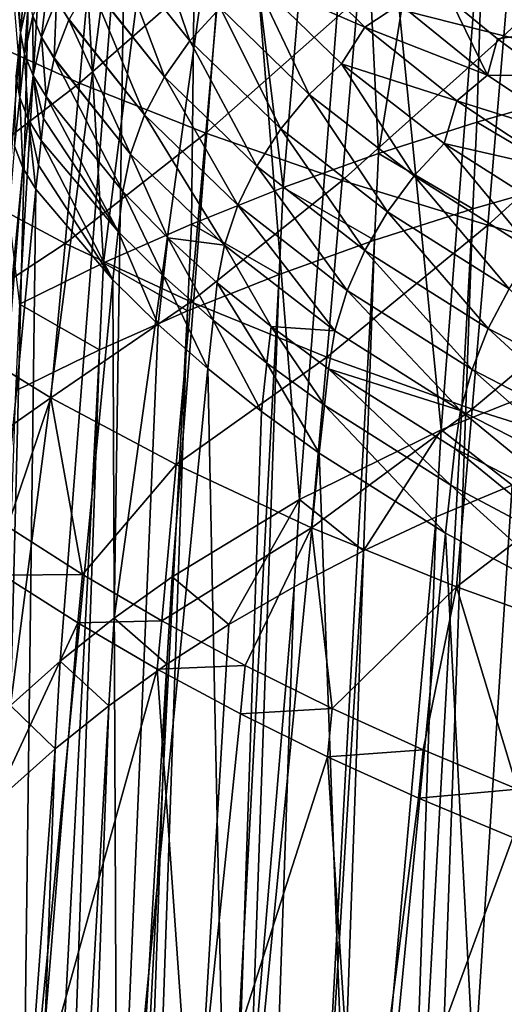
# Model space of a CAD drawing. Header units: metres. Extents: x -109 to 109, y -78 to 121.
# Tile 227 of 256: x -91.76 to -88.26, y 39.7 to 46.82. Entities that reach past the tile are written whole.
import ezdxf

# ---------------------------------------------------------------- set-up
doc = ezdxf.new("R2010")
doc.units = ezdxf.units.M
doc.layers.add('solid_508554_SW0001', color=7, linetype='CONTINUOUS')

msp = doc.modelspace()

# ---------------------------------------------------------------- linework, layer by layer
at = {"layer": 'solid_508554_SW0001'}
for points in [[(-91.757721, 46.728401, -35.343834), (-91.971367, 50.307064, -29.619148), (-92.294121, 52.866817, -23.363527)], [(-91.774681, 46.571079, -35.260975), (-91.757721, 46.728401, -35.343834), (-92.294121, 52.866817, -23.363527)], [(-88.302177, 51.276932, -7.967332), (-87.725601, 46.290867, -4.186282), (-87.133476, 51.588188, -7.350307)], [(-89.415031, 50.916996, -8.657045), (-89.169434, 45.854153, -4.981637), (-88.302177, 51.276932, -7.967332)], [(-88.302177, 51.276932, -7.967332), (-89.169434, 45.854153, -4.981637), (-88.457977, 46.082085, -4.569266)], [(-88.302177, 51.276932, -7.967332), (-88.457977, 46.082085, -4.569266), (-87.725601, 46.290867, -4.186282)], [(-90.465416, 50.510525, -9.415347), (-89.857849, 45.607727, -5.422201), (-89.415031, 50.916996, -8.657045)], [(-89.415031, 50.916996, -8.657045), (-89.857849, 45.607727, -5.422201), (-89.169434, 45.854153, -4.981637)], [(-91.446701, 50.05965, -10.238137), (-91.157219, 45.062305, -6.382686), (-90.465416, 50.510525, -9.415347)], [(-90.465416, 50.510525, -9.415347), (-91.157219, 45.062305, -6.382686), (-90.521103, 45.343533, -5.889657)], [(-90.465416, 50.510525, -9.415347), (-90.521103, 45.343533, -5.889657), (-89.857849, 45.607727, -5.422201)], [(-91.699287, 47.002174, -35.512722), (-91.971367, 50.307064, -29.619148), (-91.757721, 46.728401, -35.343834)], [(-92.352631, 49.566719, -11.121025), (-91.764786, 44.764572, -6.900361), (-91.446701, 50.05965, -10.238137)], [(-91.446701, 50.05965, -10.238137), (-91.764786, 44.764572, -6.900361), (-91.157219, 45.062305, -6.382686)], [(-89.269287, 49.421761, -12.680086), (-88.249809, 49.894402, -11.813298), (-88.715012, 43.85537, -8.105646)], [(-88.249809, 49.894402, -11.813298), (-87.591141, 44.301502, -7.316039), (-88.715012, 43.85537, -8.105646)], [(-90.186729, 48.89365, -13.62539), (-89.269287, 49.421761, -12.680086), (-89.740669, 43.351074, -8.982243)], [(-89.269287, 49.421761, -12.680086), (-88.715012, 43.85537, -8.105646), (-89.740669, 43.351074, -8.982243)], [(-90.186729, 48.89365, -13.62539), (-90.661316, 42.791794, -9.940293), (-91.080376, 42.492809, -10.447691)], [(-90.994255, 48.315601, -14.639475), (-90.186729, 48.89365, -13.62539), (-91.080376, 42.492809, -10.447691)], [(-90.186729, 48.89365, -13.62539), (-89.740669, 43.351074, -8.982243), (-90.661316, 42.791794, -9.940293)], [(-90.994255, 48.315601, -14.639475), (-91.470482, 42.181824, -10.972468), (-91.83007, 41.859962, -11.512724)], [(-91.684372, 47.693367, -15.712318), (-90.994255, 48.315601, -14.639475), (-91.83007, 41.859962, -11.512724)], [(-90.994255, 48.315601, -14.639475), (-91.080376, 42.492809, -10.447691), (-91.470482, 42.181824, -10.972468)], [(-88.143509, 48.109768, -46.062473), (-88.261581, 46.7066, -45.788174), (-89.318176, 46.975605, -44.997269)], [(-88.143509, 48.109768, -46.062473), (-87.024765, 47.905689, -46.779999), (-88.261581, 46.7066, -45.788174)], [(-87.024765, 47.905689, -46.779999), (-87.144913, 46.454018, -46.497944), (-88.261581, 46.7066, -45.788174)], [(-92.064774, 47.865841, -42.18206), (-91.225243, 47.556908, -43.188972), (-92.166679, 46.738682, -41.877754)], [(-92.249573, 47.032692, -16.833893), (-91.684372, 47.693367, -15.712318), (-92.157684, 41.528442, -12.066406)], [(-91.684372, 47.693367, -15.712318), (-91.83007, 41.859962, -11.512724), (-92.157684, 41.528442, -12.066406)], [(-91.225243, 47.556908, -43.188972), (-91.33168, 46.362347, -42.868595), (-92.166679, 46.738682, -41.877754)], [(-91.225243, 47.556908, -43.188972), (-90.308121, 47.259556, -44.129356), (-91.33168, 46.362347, -42.868595)], [(-90.840172, 47.56517, -36.647442), (-91.067154, 47.338547, -36.603706), (-90.532745, 46.66951, -37.674393)], [(-90.315132, 46.907871, -37.699341), (-90.840172, 47.56517, -36.647442), (-90.532745, 46.66951, -37.674393)], [(-91.067154, 47.338547, -36.603706), (-91.256744, 47.090862, -36.530685), (-90.716225, 46.409214, -37.616287)], [(-90.532745, 46.66951, -37.674393), (-91.067154, 47.338547, -36.603706), (-90.716225, 46.409214, -37.616287)], [(-89.267815, 46.768936, -38.489208), (-89.836586, 47.333828, -37.585194), (-90.069084, 47.118053, -37.690479)], [(-89.015579, 46.935814, -38.368401), (-89.836586, 47.333828, -37.585194), (-89.267815, 46.768936, -38.489208)], [(-90.308121, 47.259556, -44.129356), (-90.41848, 46.001785, -43.794022), (-91.33168, 46.362347, -42.868595)], [(-90.308121, 47.259556, -44.129356), (-89.318176, 46.975605, -44.997269), (-90.41848, 46.001785, -43.794022)], [(-91.607422, 46.697014, -36.046394), (-91.559036, 47.116558, -35.931038), (-91.669441, 46.849327, -35.782104)], [(-91.607422, 46.697014, -36.046394), (-91.498177, 46.968937, -36.184212), (-91.559036, 47.116558, -35.931038)], [(-89.670067, 46.281467, -38.701794), (-90.069084, 47.118053, -37.690479), (-90.315132, 46.907871, -37.699341)], [(-89.267815, 46.768936, -38.489208), (-90.069084, 47.118053, -37.690479), (-89.43692, 46.504181, -38.672886)], [(-89.670067, 46.281467, -38.701794), (-89.43692, 46.504181, -38.672886), (-90.069084, 47.118053, -37.690479)], [(-91.258537, 47.08815, -36.529762), (-91.407555, 46.824238, -36.429104), (-90.860764, 46.133808, -37.526546)], [(-91.256744, 47.090862, -36.530685), (-91.258537, 47.08815, -36.529762), (-90.716225, 46.409214, -37.616287)], [(-90.716225, 46.409214, -37.616287), (-91.258537, 47.08815, -36.529762), (-90.860764, 46.133808, -37.526546)], [(-91.699287, 47.002174, -35.512722), (-91.757721, 46.728401, -35.343834), (-91.729324, 46.57391, -35.619801)], [(-91.669441, 46.849327, -35.782104), (-91.699287, 47.002174, -35.512722), (-91.729324, 46.57391, -35.619801)], [(-91.607422, 46.697014, -36.046394), (-91.514122, 46.547379, -36.302048), (-91.498177, 46.968937, -36.184212)], [(-91.498177, 46.968937, -36.184212), (-91.514122, 46.547379, -36.302048), (-91.409302, 46.820538, -36.427547)], [(-91.498177, 46.968937, -36.184212), (-91.409302, 46.820538, -36.427547), (-91.407555, 46.824238, -36.429104)], [(-89.318176, 46.975605, -44.997269), (-89.431847, 45.659203, -44.648182), (-90.41848, 46.001785, -43.794022)], [(-89.318176, 46.975605, -44.997269), (-88.261581, 46.7066, -45.788174), (-89.431847, 45.659203, -44.648182)], [(-88.642441, 46.957939, -38.381645), (-89.015579, 46.935814, -38.368401), (-88.380005, 46.420391, -39.193249)], [(-88.307266, 46.682861, -38.821865), (-88.642441, 46.957939, -38.381645), (-88.380005, 46.420391, -39.193249)], [(-86.828445, 46.88818, -38.493282), (-88.642441, 46.957939, -38.381645), (-88.307266, 46.682861, -38.821865)], [(-90.315132, 46.907871, -37.699341), (-90.532745, 46.66951, -37.674393), (-89.876274, 46.032028, -38.694572)], [(-89.670067, 46.281467, -38.701794), (-90.315132, 46.907871, -37.699341), (-89.876274, 46.032028, -38.694572)], [(-88.380005, 46.420391, -39.193249), (-89.015579, 46.935814, -38.368401), (-89.267815, 46.768936, -38.489208)], [(-86.828445, 46.88818, -38.493282), (-88.307266, 46.682861, -38.821865), (-87.947853, 46.417587, -39.246391)], [(-91.669441, 46.849327, -35.782104), (-91.729324, 46.57391, -35.619801), (-91.667686, 46.419525, -35.890709)], [(-91.607422, 46.697014, -36.046394), (-91.669441, 46.849327, -35.782104), (-91.667686, 46.419525, -35.890709)], [(-91.409302, 46.820538, -36.427547), (-91.514122, 46.547379, -36.302048), (-90.96257, 45.850502, -37.407524)], [(-91.407555, 46.824238, -36.429104), (-91.409302, 46.820538, -36.427547), (-90.860764, 46.133808, -37.526546)], [(-90.860764, 46.133808, -37.526546), (-91.409302, 46.820538, -36.427547), (-90.96257, 45.850502, -37.407524)], [(-92.166679, 46.738682, -41.877754), (-91.33168, 46.362347, -42.868595), (-92.266754, 45.645821, -41.506859)], [(-88.603317, 46.234077, -39.345161), (-89.267815, 46.768936, -38.489208), (-89.43692, 46.504181, -38.672886)], [(-88.380005, 46.420391, -39.193249), (-89.267815, 46.768936, -38.489208), (-88.603317, 46.234077, -39.345161)], [(-91.763504, 46.259155, -35.450401), (-91.757721, 46.728401, -35.343834), (-91.774681, 46.571079, -35.260975)], [(-91.729324, 46.57391, -35.619801), (-91.757721, 46.728401, -35.343834), (-91.763504, 46.259155, -35.450401)], [(-91.607422, 46.697014, -36.046394), (-91.667686, 46.419525, -35.890709), (-91.573669, 46.267498, -36.152828)], [(-91.607422, 46.697014, -36.046394), (-91.573669, 46.267498, -36.152828), (-91.515503, 46.542725, -36.299736)], [(-91.607422, 46.697014, -36.046394), (-91.515503, 46.542725, -36.299736), (-91.514122, 46.547379, -36.302048)], [(-90.532745, 46.66951, -37.674393), (-90.716225, 46.409214, -37.616287), (-90.050133, 45.762394, -38.651417)], [(-89.876274, 46.032028, -38.694572), (-90.532745, 46.66951, -37.674393), (-90.050133, 45.762394, -38.651417)], [(-88.261581, 46.7066, -45.788174), (-88.37796, 45.33646, -45.426613), (-89.431847, 45.659203, -44.648182)], [(-87.947853, 46.417587, -39.246391), (-88.307266, 46.682861, -38.821865), (-88.380005, 46.420391, -39.193249)], [(-88.261581, 46.7066, -45.788174), (-87.144913, 46.454018, -46.497944), (-88.37796, 45.33646, -45.426613)], [(-91.763504, 46.259155, -35.450401), (-91.774681, 46.571079, -35.260975), (-91.791656, 46.41518, -35.17572)], [(-91.729324, 46.57391, -35.619801), (-91.763504, 46.259155, -35.450401), (-91.702324, 46.10268, -35.719395)], [(-91.667686, 46.419525, -35.890709), (-91.729324, 46.57391, -35.619801), (-91.702324, 46.10268, -35.719395)], [(-91.515503, 46.542725, -36.299736), (-91.573669, 46.267498, -36.152828), (-91.019051, 45.579254, -37.26601)], [(-91.514122, 46.547379, -36.302048), (-91.515503, 46.542725, -36.299736), (-90.96257, 45.850502, -37.407524)], [(-90.96257, 45.850502, -37.407524), (-91.515503, 46.542725, -36.299736), (-91.019051, 45.579254, -37.26601)], [(-88.912025, 45.691612, -39.645756), (-89.43692, 46.504181, -38.672886), (-89.670067, 46.281467, -38.701794)], [(-88.603317, 46.234077, -39.345161), (-89.43692, 46.504181, -38.672886), (-88.694, 45.926098, -39.598011)], [(-88.912025, 45.691612, -39.645756), (-88.694, 45.926098, -39.598011), (-89.43692, 46.504181, -38.672886)], [(-87.144913, 46.454018, -46.497944), (-87.263382, 45.035324, -46.125229), (-88.37796, 45.33646, -45.426613)], [(-91.763504, 46.259155, -35.450401), (-91.791656, 46.41518, -35.17572), (-91.801842, 45.907055, -35.254128)], [(-91.667686, 46.419525, -35.890709), (-91.702324, 46.10268, -35.719395), (-91.60878, 45.94751, -35.979694)], [(-91.667686, 46.419525, -35.890709), (-91.60878, 45.94751, -35.979694), (-91.591225, 46.106739, -36.06741)], [(-91.667686, 46.419525, -35.890709), (-91.591225, 46.106739, -36.06741), (-91.573669, 46.267498, -36.152828)], [(-90.716225, 46.409214, -37.616287), (-90.860764, 46.133808, -37.526546), (-90.187096, 45.479626, -38.573456)], [(-90.050133, 45.762394, -38.651417), (-90.716225, 46.409214, -37.616287), (-90.187096, 45.479626, -38.573456)], [(-87.658852, 45.937706, -39.965706), (-88.380005, 46.420391, -39.193249), (-88.603317, 46.234077, -39.345161)], [(-87.947853, 46.417587, -39.246391), (-88.380005, 46.420391, -39.193249), (-87.658852, 45.937706, -39.965706)], [(-91.33168, 46.362347, -42.868595), (-91.436226, 45.203751, -42.477306), (-92.266754, 45.645821, -41.506859)], [(-91.33168, 46.362347, -42.868595), (-90.41848, 46.001785, -43.794022), (-91.436226, 45.203751, -42.477306)], [(-91.763504, 46.259155, -35.450401), (-91.801842, 45.907055, -35.254128), (-91.740829, 45.751297, -35.522858)], [(-91.702324, 46.10268, -35.719395), (-91.763504, 46.259155, -35.450401), (-91.740829, 45.751297, -35.522858)], [(-91.591225, 46.106739, -36.06741), (-91.05146, 45.289249, -37.108612), (-91.573669, 46.267498, -36.152828)], [(-91.019051, 45.579254, -37.26601), (-91.573669, 46.267498, -36.152828), (-91.05146, 45.289249, -37.108612)], [(-89.670067, 46.281467, -38.701794), (-89.876274, 46.032028, -38.694572), (-89.104851, 45.431763, -39.655201)], [(-88.912025, 45.691612, -39.645756), (-89.670067, 46.281467, -38.701794), (-89.104851, 45.431763, -39.655201)], [(-87.725601, 46.290867, -4.186282), (-88.457977, 46.082085, -4.569266), (-87.754662, 45.662888, -3.788161)], [(-87.848595, 45.733929, -40.145565), (-88.603317, 46.234077, -39.345161), (-88.694, 45.926098, -39.598011)], [(-87.658852, 45.937706, -39.965706), (-88.603317, 46.234077, -39.345161), (-87.848595, 45.733929, -40.145565)], [(-91.702324, 46.10268, -35.719395), (-91.740829, 45.751297, -35.522858), (-91.647583, 45.596867, -35.782944)], [(-91.702324, 46.10268, -35.719395), (-91.647583, 45.596867, -35.782944), (-91.628426, 45.770618, -35.880352)], [(-91.702324, 46.10268, -35.719395), (-91.628426, 45.770618, -35.880352), (-91.60878, 45.94751, -35.979694)], [(-91.591225, 46.106739, -36.06741), (-91.60878, 45.94751, -35.979694), (-91.05146, 45.289249, -37.108612)], [(-90.860764, 46.133808, -37.526546), (-90.96257, 45.850502, -37.407524), (-90.283577, 45.191139, -38.46273)], [(-90.187096, 45.479626, -38.573456), (-90.860764, 46.133808, -37.526546), (-90.283577, 45.191139, -38.46273)], [(-89.876274, 46.032028, -38.694572), (-90.050133, 45.762394, -38.651417), (-89.267433, 45.153347, -39.626091)], [(-89.104851, 45.431763, -39.655201), (-89.876274, 46.032028, -38.694572), (-89.267433, 45.153347, -39.626091)], [(-88.457977, 46.082085, -4.569266), (-89.169434, 45.854153, -4.981637), (-88.487305, 45.454094, -4.171329)], [(-88.457977, 46.082085, -4.569266), (-88.487305, 45.454094, -4.171329), (-87.754662, 45.662888, -3.788161)], [(-90.41848, 46.001785, -43.794022), (-90.526939, 44.781273, -43.38361), (-91.436226, 45.203751, -42.477306)], [(-90.41848, 46.001785, -43.794022), (-89.431847, 45.659203, -44.648182), (-90.526939, 44.781273, -43.38361)], [(-91.740829, 45.751297, -35.522858), (-91.801842, 45.907055, -35.254128), (-92.38253, 39.019142, -31.788052)], [(-91.60878, 45.94751, -35.979694), (-91.628426, 45.770618, -35.880352), (-91.090416, 44.939438, -36.914009)], [(-91.05146, 45.289249, -37.108612), (-91.60878, 45.94751, -35.979694), (-91.090416, 44.939438, -36.914009)], [(-88.047577, 45.14407, -40.522007), (-88.694, 45.926098, -39.598011), (-88.912025, 45.691612, -39.645756)], [(-87.848595, 45.733929, -40.145565), (-88.694, 45.926098, -39.598011), (-87.846947, 45.389561, -40.456646)], [(-88.047577, 45.14407, -40.522007), (-87.846947, 45.389561, -40.456646), (-88.694, 45.926098, -39.598011)], [(-90.96257, 45.850502, -37.407524), (-91.019051, 45.579254, -37.26601), (-90.692871, 45.245174, -37.804962)], [(-90.283577, 45.191139, -38.46273), (-90.96257, 45.850502, -37.407524), (-90.692871, 45.245174, -37.804962)], [(-89.169434, 45.854153, -4.981637), (-89.857849, 45.607727, -5.422201), (-89.199028, 45.226128, -4.583888)], [(-89.169434, 45.854153, -4.981637), (-89.199028, 45.226128, -4.583888), (-88.487305, 45.454094, -4.171329)], [(-88.992546, 10.896832, 18.499474), (-87.002701, 45.852036, -3.435251), (-87.754662, 45.662888, -3.788161)], [(-88.992546, 10.896832, 18.499474), (-88.256569, 11.080427, 18.820457), (-87.002701, 45.852036, -3.435251)], [(-91.740829, 45.751297, -35.522858), (-92.38253, 39.019142, -31.788052), (-92.294762, 38.87328, -32.042278)], [(-91.740829, 45.751297, -35.522858), (-92.294762, 38.87328, -32.042278), (-91.647583, 45.596867, -35.782944)], [(-91.628426, 45.770618, -35.880352), (-91.647583, 45.596867, -35.782944), (-91.090416, 44.939438, -36.914009)], [(-90.050133, 45.762394, -38.651417), (-90.187096, 45.479626, -38.573456), (-89.395508, 44.863667, -39.559196)], [(-89.267433, 45.153347, -39.626091), (-90.050133, 45.762394, -38.651417), (-89.395508, 44.863667, -39.559196)], [(-88.912025, 45.691612, -39.645756), (-89.104851, 45.431763, -39.655201), (-88.225029, 44.874481, -40.547035)], [(-88.047577, 45.14407, -40.522007), (-88.912025, 45.691612, -39.645756), (-88.225029, 44.874481, -40.547035)], [(-92.266754, 45.645821, -41.506859), (-91.436226, 45.203751, -42.477306), (-92.36454, 44.59182, -41.073944)], [(-91.647583, 45.596867, -35.782944), (-92.294762, 38.87328, -32.042278), (-91.741356, 38.218174, -33.206005)], [(-91.090416, 44.939438, -36.914009), (-91.647583, 45.596867, -35.782944), (-91.741356, 38.218174, -33.206005)], [(-89.431847, 45.659203, -44.648182), (-89.543648, 44.380989, -44.220039), (-90.526939, 44.781273, -43.38361)], [(-89.857849, 45.607727, -5.422201), (-90.521103, 45.343533, -5.889657), (-89.887695, 44.979652, -5.024642)], [(-89.857849, 45.607727, -5.422201), (-89.887695, 44.979652, -5.024642), (-89.199028, 45.226128, -4.583888)], [(-89.712723, 10.695042, 18.149502), (-87.754662, 45.662888, -3.788161), (-88.487305, 45.454094, -4.171329)], [(-89.712723, 10.695042, 18.149502), (-88.992546, 10.896832, 18.499474), (-87.754662, 45.662888, -3.788161)], [(-89.431847, 45.659203, -44.648182), (-88.37796, 45.33646, -45.426613), (-89.543648, 44.380989, -44.220039)], [(-91.019051, 45.579254, -37.26601), (-91.05146, 45.289249, -37.108612), (-90.723869, 44.965954, -37.654266)], [(-90.692871, 45.245174, -37.804962), (-91.019051, 45.579254, -37.26601), (-90.723869, 44.965954, -37.654266)], [(-90.415421, 10.476831, 17.770334), (-88.487305, 45.454094, -4.171329), (-89.199028, 45.226128, -4.583888)], [(-90.415421, 10.476831, 17.770334), (-89.712723, 10.695042, 18.149502), (-88.487305, 45.454094, -4.171329)], [(-90.187096, 45.479626, -38.573456), (-90.283577, 45.191139, -38.46273), (-89.485725, 44.570305, -39.456268)], [(-89.395508, 44.863667, -39.559196), (-90.187096, 45.479626, -38.573456), (-89.485725, 44.570305, -39.456268)], [(-89.104851, 45.431763, -39.655201), (-89.267433, 45.153347, -39.626091), (-88.374641, 44.58786, -40.531063)], [(-88.225029, 44.874481, -40.547035), (-89.104851, 45.431763, -39.655201), (-88.374641, 44.58786, -40.531063)], [(-90.521103, 45.343533, -5.889657), (-91.157219, 45.062305, -6.382686), (-90.551201, 44.715385, -5.492291)], [(-90.521103, 45.343533, -5.889657), (-90.551201, 44.715385, -5.492291), (-89.887695, 44.979652, -5.024642)], [(-88.37796, 45.33646, -45.426613), (-88.492523, 44.005066, -44.982216), (-89.543648, 44.380989, -44.220039)], [(-88.37796, 45.33646, -45.426613), (-87.263382, 45.035324, -46.125229), (-88.492523, 44.005066, -44.982216)], [(-91.05146, 45.289249, -37.108612), (-91.090416, 44.939438, -36.914009), (-90.762825, 44.616524, -37.460705)], [(-90.723869, 44.965954, -37.654266), (-91.05146, 45.289249, -37.108612), (-90.762825, 44.616524, -37.460705)], [(-90.692871, 45.245174, -37.804962), (-90.723869, 44.965954, -37.654266), (-90.365173, 44.648159, -38.184647)], [(-90.334846, 44.918755, -38.330803), (-90.692871, 45.245174, -37.804962), (-90.365173, 44.648159, -38.184647)], [(-90.283577, 45.191139, -38.46273), (-90.692871, 45.245174, -37.804962), (-90.334846, 44.918755, -38.330803)], [(-91.436226, 45.203751, -42.477306), (-91.53846, 44.085979, -42.019764), (-92.36454, 44.59182, -41.073944)], [(-91.436226, 45.203751, -42.477306), (-90.526939, 44.781273, -43.38361), (-91.53846, 44.085979, -42.019764)], [(-91.097672, 10.24428, 17.362707), (-89.199028, 45.226128, -4.583888), (-89.887695, 44.979652, -5.024642)], [(-91.097672, 10.24428, 17.362707), (-90.415421, 10.476831, 17.770334), (-89.199028, 45.226128, -4.583888)], [(-90.283577, 45.191139, -38.46273), (-90.334846, 44.918755, -38.330803), (-89.946304, 44.601387, -38.841408)], [(-89.485725, 44.570305, -39.456268), (-90.283577, 45.191139, -38.46273), (-89.946304, 44.601387, -38.841408)], [(-89.267433, 45.153347, -39.626091), (-89.395508, 44.863667, -39.559196), (-88.492508, 44.29171, -40.474518)], [(-88.374641, 44.58786, -40.531063), (-89.267433, 45.153347, -39.626091), (-88.492508, 44.29171, -40.474518)], [(-91.157219, 45.062305, -6.382686), (-91.764786, 44.764572, -6.900361), (-91.187546, 44.434074, -5.985516)], [(-91.157219, 45.062305, -6.382686), (-91.187546, 44.434074, -5.985516), (-90.551201, 44.715385, -5.492291)], [(-87.263382, 45.035324, -46.125229), (-87.380135, 43.655556, -45.666134), (-88.492523, 44.005066, -44.982216)], [(-91.756935, 9.998343, 16.92816), (-89.887695, 44.979652, -5.024642), (-90.551201, 44.715385, -5.492291)], [(-91.756935, 9.998343, 16.92816), (-91.097672, 10.24428, 17.362707), (-89.887695, 44.979652, -5.024642)], [(-90.723869, 44.965954, -37.654266), (-90.762825, 44.616524, -37.460705), (-90.404076, 44.299084, -37.992104)], [(-90.365173, 44.648159, -38.184647), (-90.723869, 44.965954, -37.654266), (-90.404076, 44.299084, -37.992104)], [(-91.090416, 44.939438, -36.914009), (-91.741356, 38.218174, -33.206005), (-91.058067, 37.585464, -34.311817)], [(-90.762825, 44.616524, -37.460705), (-91.090416, 44.939438, -36.914009), (-91.058067, 37.585464, -34.311817)], [(-90.334846, 44.918755, -38.330803), (-90.365173, 44.648159, -38.184647), (-89.976707, 44.337036, -38.697796)], [(-89.946304, 44.601387, -38.841408), (-90.334846, 44.918755, -38.330803), (-89.976707, 44.337036, -38.697796)], [(-89.395508, 44.863667, -39.559196), (-89.485725, 44.570305, -39.456268), (-88.575531, 43.993793, -40.37888)], [(-88.492508, 44.29171, -40.474518), (-89.395508, 44.863667, -39.559196), (-88.575531, 43.993793, -40.37888)], [(-88.225029, 44.874481, -40.547035), (-88.374641, 44.58786, -40.531063), (-87.379646, 44.071995, -41.356621)], [(-91.764786, 44.764572, -6.900361), (-91.795341, 44.136234, -6.503388), (-91.187546, 44.434074, -5.985516)], [(-90.526939, 44.781273, -43.38361), (-90.633102, 43.603184, -42.902813), (-91.53846, 44.085979, -42.019764)], [(-90.526939, 44.781273, -43.38361), (-89.543648, 44.380989, -44.220039), (-90.633102, 43.603184, -42.902813)], [(-92.3918, 9.738139, 16.468699), (-90.551201, 44.715385, -5.492291), (-91.187546, 44.434074, -5.985516)], [(-92.3918, 9.738139, 16.468699), (-91.756935, 9.998343, 16.92816), (-90.551201, 44.715385, -5.492291)], [(-90.404076, 44.299084, -37.992104), (-90.762825, 44.616524, -37.460705), (-91.058067, 37.585464, -34.311817)], [(-90.365173, 44.648159, -38.184647), (-90.404076, 44.299084, -37.992104), (-90.015518, 43.988297, -38.506229)], [(-89.976707, 44.337036, -38.697796), (-90.365173, 44.648159, -38.184647), (-90.015518, 43.988297, -38.506229)], [(-89.946304, 44.601387, -38.841408), (-89.976707, 44.337036, -38.697796), (-89.559998, 44.033752, -39.191807)], [(-89.529495, 44.294899, -39.333935), (-89.946304, 44.601387, -38.841408), (-89.559998, 44.033752, -39.191807)], [(-89.485725, 44.570305, -39.456268), (-89.946304, 44.601387, -38.841408), (-89.529495, 44.294899, -39.333935)], [(-92.36454, 44.59182, -41.073944), (-91.53846, 44.085979, -42.019764), (-92.36264, 43.510979, -40.70034)], [(-88.575531, 43.993793, -40.37888), (-89.485725, 44.570305, -39.456268), (-89.529495, 44.294899, -39.333935)], [(-88.374641, 44.58786, -40.531063), (-88.492508, 44.29171, -40.474518), (-87.486069, 43.769909, -41.309574)], [(-87.379646, 44.071995, -41.356621), (-88.374641, 44.58786, -40.531063), (-87.486069, 43.769909, -41.309574)], [(-93.001137, 9.462794, 15.986068), (-91.187546, 44.434074, -5.985516), (-91.795341, 44.136234, -6.503388)], [(-93.001137, 9.462794, 15.986068), (-92.3918, 9.738139, 16.468699), (-91.187546, 44.434074, -5.985516)], [(-89.543648, 44.380989, -44.220039), (-89.653206, 43.1464, -43.717499), (-90.633102, 43.603184, -42.902813)], [(-89.976707, 44.337036, -38.697796), (-90.015518, 43.988297, -38.506229), (-89.598679, 43.685318, -39.001179)], [(-89.559998, 44.033752, -39.191807), (-89.976707, 44.337036, -38.697796), (-89.598679, 43.685318, -39.001179)], [(-89.543648, 44.380989, -44.220039), (-88.492523, 44.005066, -44.982216), (-89.653206, 43.1464, -43.717499)], [(-90.404076, 44.299084, -37.992104), (-91.058067, 37.585464, -34.311817), (-90.25264, 36.980854, -35.349144)], [(-90.015518, 43.988297, -38.506229), (-90.404076, 44.299084, -37.992104), (-90.25264, 36.980854, -35.349144)], [(-89.529495, 44.294899, -39.333935), (-89.559998, 44.033752, -39.191807), (-88.646858, 43.454052, -40.117016)], [(-88.61692, 43.718536, -40.258671), (-89.529495, 44.294899, -39.333935), (-88.646858, 43.454052, -40.117016)], [(-88.575531, 43.993793, -40.37888), (-89.529495, 44.294899, -39.333935), (-88.61692, 43.718536, -40.258671)], [(-88.715012, 43.85537, -8.105646), (-87.591141, 44.301502, -7.316039), (-88.200981, 43.45512, -7.30632)], [(-88.492508, 44.29171, -40.474518), (-88.575531, 43.993793, -40.37888), (-87.561028, 43.467812, -41.220627)], [(-87.486069, 43.769909, -41.309574), (-88.492508, 44.29171, -40.474518), (-87.561028, 43.467812, -41.220627)], [(-91.53846, 44.085979, -42.019764), (-91.851364, 43.154774, -41.276981), (-92.36264, 43.510979, -40.70034)], [(-91.53846, 44.085979, -42.019764), (-91.308907, 42.808762, -41.829639), (-91.851364, 43.154774, -41.276981)], [(-91.53846, 44.085979, -42.019764), (-90.633102, 43.603184, -42.902813), (-91.308907, 42.808762, -41.829639)], [(-89.559998, 44.033752, -39.191807), (-89.598679, 43.685318, -39.001179), (-88.685165, 43.106163, -39.928135)], [(-88.646858, 43.454052, -40.117016), (-89.559998, 44.033752, -39.191807), (-88.685165, 43.106163, -39.928135)], [(-89.598679, 43.685318, -39.001179), (-90.015518, 43.988297, -38.506229), (-90.25264, 36.980854, -35.349144)], [(-88.492523, 44.005066, -44.982216), (-88.604958, 42.718113, -44.459557), (-89.653206, 43.1464, -43.717499)], [(-88.575531, 43.993793, -40.37888), (-88.61692, 43.718536, -40.258671), (-87.60302, 43.193077, -41.099911)], [(-88.492523, 44.005066, -44.982216), (-87.380135, 43.655556, -45.666134), (-88.604958, 42.718113, -44.459557)], [(-87.561028, 43.467812, -41.220627), (-88.575531, 43.993793, -40.37888), (-87.60302, 43.193077, -41.099911)], [(-89.740669, 43.351074, -8.982243), (-88.715012, 43.85537, -8.105646), (-89.277573, 42.97858, -8.141743)], [(-88.715012, 43.85537, -8.105646), (-88.751579, 43.224136, -7.713147), (-89.277573, 42.97858, -8.141743)], [(-88.715012, 43.85537, -8.105646), (-88.200981, 43.45512, -7.30632), (-88.751579, 43.224136, -7.713147)], [(-89.598679, 43.685318, -39.001179), (-90.25264, 36.980854, -35.349144), (-89.332901, 36.4104, -36.307583)], [(-88.685165, 43.106163, -39.928135), (-89.598679, 43.685318, -39.001179), (-89.332901, 36.4104, -36.307583)], [(-88.61692, 43.718536, -40.258671), (-88.646858, 43.454052, -40.117016), (-87.631729, 42.913143, -40.953667)], [(-87.60302, 43.193077, -41.099911), (-88.61692, 43.718536, -40.258671), (-87.631729, 42.913143, -40.953667)], [(-90.633102, 43.603184, -42.902813), (-90.736275, 42.473686, -42.357101), (-91.308907, 42.808762, -41.829639)], [(-90.633102, 43.603184, -42.902813), (-89.653206, 43.1464, -43.717499), (-90.736275, 42.473686, -42.357101)], [(-87.626701, 43.67115, -6.921944), (-88.245148, 25.831144, 4.570011), (-89.367775, 25.376459, 3.832138)], [(-88.200981, 43.45512, -7.30632), (-87.626701, 43.67115, -6.921944), (-89.367775, 25.376459, 3.832138)], [(-87.380135, 43.655556, -45.666134), (-87.494911, 42.320656, -45.125072), (-88.604958, 42.718113, -44.459557)], [(-88.751579, 43.224136, -7.713147), (-88.200981, 43.45512, -7.30632), (-89.367775, 25.376459, 3.832138)], [(-88.646858, 43.454052, -40.117016), (-88.685165, 43.106163, -39.928135), (-87.669556, 42.565704, -40.766342)], [(-87.631729, 42.913143, -40.953667), (-88.646858, 43.454052, -40.117016), (-87.669556, 42.565704, -40.766342)], [(-90.661316, 42.791794, -9.940293), (-89.740669, 43.351074, -8.982243), (-90.25219, 42.445137, -9.06179)], [(-89.740669, 43.351074, -8.982243), (-89.778053, 42.718769, -8.591542), (-90.25219, 42.445137, -9.06179)], [(-89.740669, 43.351074, -8.982243), (-89.277573, 42.97858, -8.141743), (-89.778053, 42.718769, -8.591542)], [(-88.751579, 43.224136, -7.713147), (-89.367775, 25.376459, 3.832138), (-90.39843, 24.867912, 3.008752)], [(-89.277573, 42.97858, -8.141743), (-88.751579, 43.224136, -7.713147), (-90.39843, 24.867912, 3.008752)], [(-91.851364, 43.154774, -41.276981), (-91.308907, 42.808762, -41.829639), (-91.886017, 42.802795, -41.090599)], [(-89.653206, 43.1464, -43.717499), (-90.13427, 42.150139, -42.858402), (-90.736275, 42.473686, -42.357101)], [(-89.653206, 43.1464, -43.717499), (-89.503983, 41.838589, -43.332844), (-90.13427, 42.150139, -42.858402)], [(-89.653206, 43.1464, -43.717499), (-88.604958, 42.718113, -44.459557), (-89.503983, 41.838589, -43.332844)], [(-88.685165, 43.106163, -39.928135), (-89.332901, 36.4104, -36.307583), (-88.306908, 35.880062, -37.176933)], [(-87.669556, 42.565704, -40.766342), (-88.685165, 43.106163, -39.928135), (-88.306908, 35.880062, -37.176933)], [(-89.778053, 42.718769, -8.591542), (-89.277573, 42.97858, -8.141743), (-90.39843, 24.867912, 3.008752)], [(-91.886017, 42.802795, -41.090599), (-91.343346, 42.45739, -41.64378), (-92.621468, 39.710464, -38.826237)], [(-91.308907, 42.808762, -41.829639), (-91.343346, 42.45739, -41.64378), (-91.886017, 42.802795, -41.090599)], [(-91.308907, 42.808762, -41.829639), (-90.736275, 42.473686, -42.357101), (-91.343346, 42.45739, -41.64378)], [(-91.080376, 42.492809, -10.447691), (-90.661316, 42.791794, -9.940293), (-90.699257, 42.158241, -9.551554)], [(-90.661316, 42.791794, -9.940293), (-90.25219, 42.445137, -9.06179), (-90.699257, 42.158241, -9.551554)], [(-89.778053, 42.718769, -8.591542), (-90.39843, 24.867912, 3.008752), (-91.331886, 24.3083, 2.104524)], [(-90.25219, 42.445137, -9.06179), (-89.778053, 42.718769, -8.591542), (-91.331886, 24.3083, 2.104524)], [(-88.604958, 42.718113, -44.459557), (-88.846794, 41.539639, -43.779545), (-89.503983, 41.838589, -43.332844)], [(-88.604958, 42.718113, -44.459557), (-88.164665, 41.254131, -44.197262), (-88.846794, 41.539639, -43.779545)], [(-88.604958, 42.718113, -44.459557), (-87.494911, 42.320656, -45.125072), (-88.164665, 41.254131, -44.197262)], [(-87.669556, 42.565704, -40.766342), (-88.306908, 35.880062, -37.176933), (-87.185066, 35.394859, -37.949081)], [(-91.470482, 42.181824, -10.972468), (-91.080376, 42.492809, -10.447691), (-91.118408, 41.858631, -10.059891)], [(-90.736275, 42.473686, -42.357101), (-90.7705, 42.122887, -42.171726), (-91.343346, 42.45739, -41.64378)], [(-91.080376, 42.492809, -10.447691), (-90.699257, 42.158241, -9.551554), (-91.118408, 41.858631, -10.059891)], [(-90.736275, 42.473686, -42.357101), (-90.13427, 42.150139, -42.858402), (-90.7705, 42.122887, -42.171726)], [(-91.343346, 42.45739, -41.64378), (-91.620636, 39.063072, -39.891712), (-92.621468, 39.710464, -38.826237)], [(-91.343346, 42.45739, -41.64378), (-90.7705, 42.122887, -42.171726), (-91.620636, 39.063072, -39.891712)], [(-90.699257, 42.158241, -9.551554), (-90.25219, 42.445137, -9.06179), (-91.331886, 24.3083, 2.104524)], [(-91.83007, 41.859962, -11.512724), (-91.470482, 42.181824, -10.972468), (-91.508492, 41.547028, -10.585562)], [(-91.470482, 42.181824, -10.972468), (-91.118408, 41.858631, -10.059891), (-91.508492, 41.547028, -10.585562)], [(-90.699257, 42.158241, -9.551554), (-91.331886, 24.3083, 2.104524), (-91.760742, 24.010084, 1.623315)], [(-91.118408, 41.858631, -10.059891), (-90.699257, 42.158241, -9.551554), (-91.760742, 24.010084, 1.623315)], [(-90.7705, 42.122887, -42.171726), (-90.511665, 38.454224, -40.868996), (-91.620636, 39.063072, -39.891712)], [(-90.13427, 42.150139, -42.858402), (-90.168289, 41.799873, -42.673485), (-90.7705, 42.122887, -42.171726)], [(-90.7705, 42.122887, -42.171726), (-90.168289, 41.799873, -42.673485), (-90.511665, 38.454224, -40.868996)], [(-90.13427, 42.150139, -42.858402), (-89.503983, 41.838589, -43.332844), (-90.168289, 41.799873, -42.673485)], [(-91.118408, 41.858631, -10.059891), (-91.760742, 24.010084, 1.623315), (-92.162247, 23.700809, 1.124649)], [(-91.508492, 41.547028, -10.585562), (-91.118408, 41.858631, -10.059891), (-92.162247, 23.700809, 1.124649)], [(-91.83007, 41.859962, -11.512724), (-91.508492, 41.547028, -10.585562), (-91.867989, 41.224518, -11.126737)], [(-89.503983, 41.838589, -43.332844), (-89.537788, 41.488819, -43.14835), (-90.168289, 41.799873, -42.673485)], [(-89.503983, 41.838589, -43.332844), (-88.846794, 41.539639, -43.779545), (-89.537788, 41.488819, -43.14835)], [(-90.168289, 41.799873, -42.673485), (-89.537788, 41.488819, -43.14835), (-90.511665, 38.454224, -40.868996)], [(-91.508492, 41.547028, -10.585562), (-92.162247, 23.700809, 1.124649), (-92.876785, 23.054319, 0.083341)], [(-91.867989, 41.224518, -11.126737), (-91.508492, 41.547028, -10.585562), (-92.876785, 23.054319, 0.083341)], [(-88.846794, 41.539639, -43.779545), (-88.880386, 41.190319, -43.595451), (-89.537788, 41.488819, -43.14835)], [(-88.846794, 41.539639, -43.779545), (-88.164665, 41.254131, -44.197262), (-88.880386, 41.190319, -43.595451)], [(-89.537788, 41.488819, -43.14835), (-89.303452, 37.888813, -41.750217), (-90.511665, 38.454224, -40.868996)], [(-89.537788, 41.488819, -43.14835), (-88.880386, 41.190319, -43.595451), (-89.303452, 37.888813, -41.750217)], [(-88.164665, 41.254131, -44.197262), (-88.198029, 40.905216, -44.013531), (-88.880386, 41.190319, -43.595451)], [(-88.880386, 41.190319, -43.595451), (-88.198029, 40.905216, -44.013531), (-89.303452, 37.888813, -41.750217)], [(-88.198029, 40.905216, -44.013531), (-88.006638, 37.371056, -42.52906), (-89.303452, 37.888813, -41.750217)], [(-92.621468, 39.710464, -38.826237), (-91.620636, 39.063072, -39.891712), (-92.895081, 36.303852, -37.026978)]]:
    msp.add_3dface(points, dxfattribs=at)

doc.saveas('drawing.dxf')
